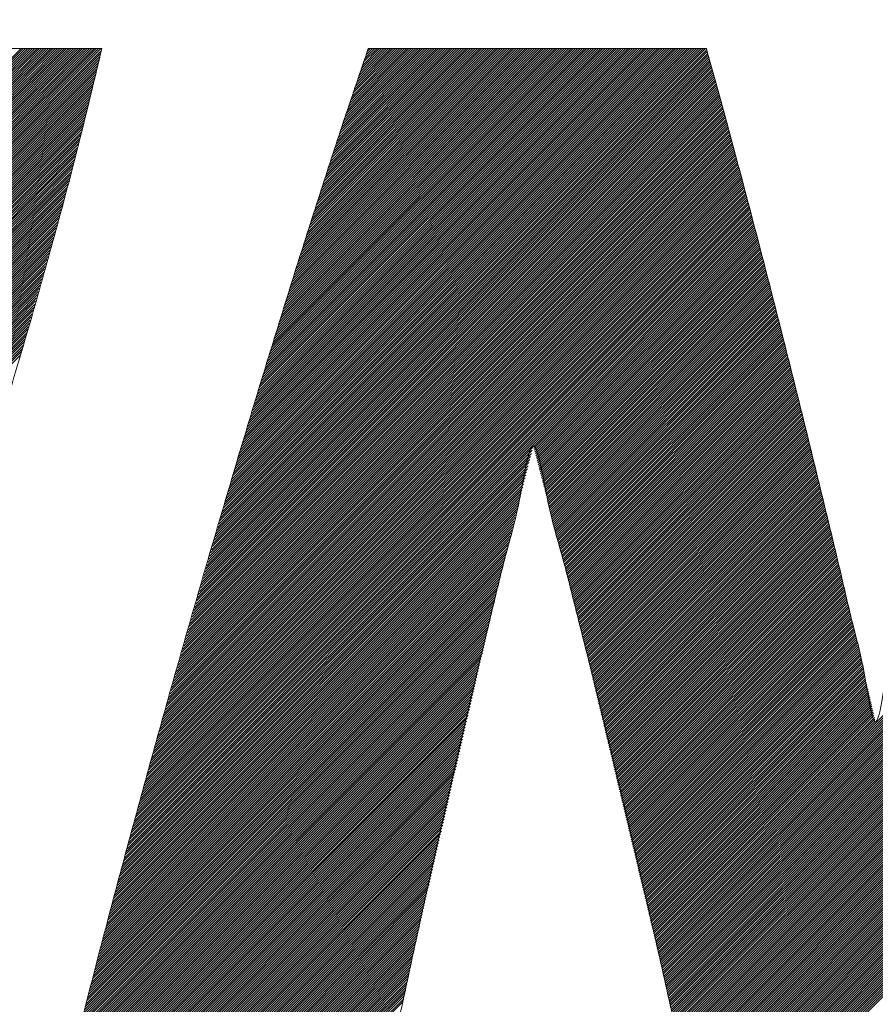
# Model space of a CAD drawing. Header units: millimetres. Extents: x 0 to 1300, y 0 to 891.
# Tile 61 of 133: x 168.32 to 171.66, y 620.77 to 624.61. Entities that reach past the tile are written whole.
import ezdxf

# ---------------------------------------------------------------- set-up
doc = ezdxf.new("R2010")
doc.units = ezdxf.units.MM
doc.header["$LTSCALE"] = 0.545669
doc.layers.add('NoLayerName_001', color=7, linetype='Continuous')
doc.layers.add('NoLayerName_002', color=7, linetype='Continuous')

# ---------------------------------------------------------------- blocks, each defined once
blk = doc.blocks.new('JZB_0013')
at = {"layer": 'NoLayerName_002', "color": 7, "linetype": 'Continuous', "lineweight": 25}
for p, q in [((4.3245, 4.8402), (2.5644, 3.0801)), ((4.3335, 4.8402), (2.5733, 3.0801)), ((4.3424, 4.8402), (2.5822, 3.0801)), ((4.3513, 4.8402), (2.5911, 3.0801)), ((4.3602, 4.8402), (2.6, 3.0801)), ((4.3691, 4.8402), (2.6089, 3.0801)), ((4.378, 4.8402), (2.6179, 3.0801)), ((4.3869, 4.8402), (2.6268, 3.0801)), ((4.3958, 4.8402), (2.6357, 3.0801)), ((4.4047, 4.8402), (2.6446, 3.0801)), ((4.4136, 4.8402), (2.6535, 3.0801)), ((4.4225, 4.8402), (2.6624, 3.0801)), ((4.4314, 4.8402), (2.6713, 3.0801)), ((4.4404, 4.8402), (2.6802, 3.0801)), ((4.4493, 4.8402), (2.6891, 3.0801)), ((4.4582, 4.8402), (2.698, 3.0801)), ((4.4671, 4.8402), (2.7069, 3.0801)), ((4.476, 4.8402), (2.7158, 3.0801)), ((4.4849, 4.8402), (2.7248, 3.0801)), ((4.4938, 4.8402), (2.7337, 3.0801)), ((4.5027, 4.8402), (2.7426, 3.0801)), ((4.5116, 4.8402), (2.7515, 3.0801)), ((4.5205, 4.8402), (2.7604, 3.0801)), ((4.5294, 4.8402), (2.7693, 3.0801)), ((4.5383, 4.8402), (2.7782, 3.0801)), ((4.5473, 4.8402), (2.7871, 3.0801)), ((4.5562, 4.8402), (2.796, 3.0801)), ((4.5651, 4.8402), (2.8049, 3.0801)), ((4.574, 4.8402), (2.8138, 3.0801)), ((4.5829, 4.8402), (2.8227, 3.0801)), ((4.5918, 4.8402), (2.8317, 3.0801)), ((4.6007, 4.8402), (2.8406, 3.0801)), ((4.6096, 4.8402), (2.8495, 3.0801)), ((4.6185, 4.8402), (2.8584, 3.0801)), ((4.6274, 4.8402), (2.8673, 3.0801)), ((4.6363, 4.8402), (2.8762, 3.0801)), ((4.6381, 4.8331), (2.8851, 3.0801)), ((4.6352, 4.8213), (2.894, 3.0801)), ((4.6324, 4.8096), (2.9029, 3.0801)), ((7.009, 4.8076), (5.0604, 2.859)), ((7.007, 4.8145), (5.0639, 2.8715)), ((7.0051, 4.8215), (5.0675, 2.884)), ((7.0031, 4.8285), (5.0711, 2.8965)), ((7.0012, 4.8354), (5.0747, 2.909)), ((6.9971, 4.8402), (5.0783, 2.9215)), ((6.9882, 4.8402), (5.0819, 2.9339)), ((6.9793, 4.8402), (5.0855, 2.9464)), ((6.9703, 4.8402), (5.0891, 2.9589)), ((6.9614, 4.8402), (5.0926, 2.9714)), ((6.9525, 4.8402), (5.0962, 2.9839)), ((6.9436, 4.8402), (5.0998, 2.9964)), ((6.9347, 4.8402), (5.1034, 3.0089)), ((6.9258, 4.8402), (5.107, 3.0214)), ((6.9169, 4.8402), (5.1106, 3.0339)), ((6.908, 4.8402), (5.1142, 3.0464)), ((6.8991, 4.8402), (5.1178, 3.0589)), ((6.8902, 4.8402), (5.1213, 3.0714)), ((6.8813, 4.8402), (5.1249, 3.0839)), ((6.8724, 4.8402), (5.1285, 3.0964)), ((6.8634, 4.8402), (5.1321, 3.1089)), ((6.8545, 4.8402), (5.1357, 3.1214)), ((6.8456, 4.8402), (5.1393, 3.1339)), ((6.8367, 4.8402), (5.143, 3.1465)), ((6.8278, 4.8402), (5.1469, 3.1593)), ((6.8189, 4.8402), (5.1507, 3.1721)), ((6.81, 4.8402), (5.1546, 3.1848)), ((6.8011, 4.8402), (5.1585, 3.1976)), ((6.7922, 4.8402), (5.1623, 3.2104)), ((6.7833, 4.8402), (5.1662, 3.2231)), ((6.7744, 4.8402), (5.17, 3.2359)), ((6.7655, 4.8402), (5.1739, 3.2486)), ((6.7565, 4.8402), (5.1777, 3.2614)), ((6.7476, 4.8402), (5.1816, 3.2742)), ((6.7387, 4.8402), (5.1854, 3.2869)), ((6.7298, 4.8402), (5.1893, 3.2997)), ((6.7209, 4.8402), (5.1931, 3.3125)), ((6.712, 4.8402), (5.197, 3.3252)), ((6.7031, 4.8402), (5.2009, 3.338)), ((6.6942, 4.8402), (5.2047, 3.3507)), ((6.6853, 4.8402), (5.2086, 3.3635)), ((6.6764, 4.8402), (5.2124, 3.3763)), ((6.6675, 4.8402), (5.2163, 3.389)), ((6.6586, 4.8402), (5.2201, 3.4018)), ((6.6496, 4.8402), (5.224, 3.4146)), ((6.6407, 4.8402), (5.2278, 3.4273)), ((6.6318, 4.8402), (5.2317, 3.4401)), ((6.6229, 4.8402), (5.2355, 3.4529)), ((6.614, 4.8402), (5.2394, 3.4656)), ((6.6051, 4.8402), (5.2432, 3.4784)), ((6.5962, 4.8402), (5.2471, 3.4911)), ((6.5873, 4.8402), (5.251, 3.5039)), ((6.5784, 4.8402), (5.2548, 3.5167)), ((6.5695, 4.8402), (5.2587, 3.5294)), ((6.5606, 4.8402), (5.2625, 3.5422)), ((6.5517, 4.8402), (5.2664, 3.555)), ((6.5427, 4.8402), (5.2702, 3.5677)), ((6.5338, 4.8402), (5.2741, 3.5805)), ((6.5249, 4.8402), (5.2779, 3.5932)), ((6.516, 4.8402), (5.2818, 3.606)), ((6.5071, 4.8402), (5.2856, 3.6188)), ((6.4982, 4.8402), (5.2895, 3.6315)), ((6.4893, 4.8402), (5.2934, 3.6444)), ((6.4804, 4.8402), (5.2975, 3.6573)), ((6.4715, 4.8402), (5.3015, 3.6703)), ((6.4626, 4.8402), (5.3056, 3.6832)), ((6.4537, 4.8402), (5.3096, 3.6962)), ((6.4448, 4.8402), (5.3137, 3.7092)), ((6.4358, 4.8402), (5.3177, 3.7221)), ((6.4269, 4.8402), (5.3218, 3.7351)), ((6.418, 4.8402), (5.3259, 3.7481)), ((6.4091, 4.8402), (5.3299, 3.761)), ((6.4002, 4.8402), (5.334, 3.774)), ((6.3913, 4.8402), (5.338, 3.7869)), ((6.3824, 4.8402), (5.3421, 3.7999)), ((6.3735, 4.8402), (5.3461, 3.8129)), ((6.3646, 4.8402), (5.3502, 3.8258)), ((6.3557, 4.8402), (5.3542, 3.8388)), ((6.3468, 4.8402), (5.3583, 3.8518)), ((6.3379, 4.8402), (5.3623, 3.8647)), ((6.3289, 4.8402), (5.3664, 3.8777)), ((6.32, 4.8402), (5.3705, 3.8907)), ((6.3111, 4.8402), (5.3745, 3.9036)), ((6.3022, 4.8402), (5.3786, 3.9166)), ((6.2933, 4.8402), (5.3826, 3.9295)), ((6.2844, 4.8402), (5.3867, 3.9425)), ((6.2755, 4.8402), (5.3907, 3.9555)), ((6.2666, 4.8402), (5.3948, 3.9684)), ((6.2577, 4.8402), (5.3988, 3.9814)), ((6.2488, 4.8402), (5.4029, 3.9944)), ((6.2399, 4.8402), (5.4069, 4.0073)), ((6.2309, 4.8402), (5.411, 4.0203)), ((6.222, 4.8402), (5.415, 4.0332)), ((6.2131, 4.8402), (5.4191, 4.0462)), ((6.2042, 4.8402), (5.4232, 4.0592)), ((6.1953, 4.8402), (5.4272, 4.0721)), ((6.1864, 4.8402), (5.4313, 4.0851)), ((6.1775, 4.8402), (5.4353, 4.0981)), ((6.1686, 4.8402), (5.4394, 4.111)), ((6.1597, 4.8402), (5.4436, 4.1241)), ((6.1508, 4.8402), (5.4479, 4.1373)), ((6.1419, 4.8402), (5.4521, 4.1505)), ((6.133, 4.8402), (5.4564, 4.1637)), ((6.124, 4.8402), (5.4607, 4.1769)), ((6.1151, 4.8402), (5.465, 4.1901)), ((6.1062, 4.8402), (5.4693, 4.2033)), ((6.0973, 4.8402), (5.4736, 4.2165)), ((6.0884, 4.8402), (5.4779, 4.2297)), ((6.0795, 4.8402), (5.4822, 4.2429)), ((6.0706, 4.8402), (5.4865, 4.2561)), ((6.0617, 4.8402), (5.4908, 4.2693)), ((6.0528, 4.8402), (5.4951, 4.2825)), ((6.0439, 4.8402), (5.4994, 4.2957)), ((6.035, 4.8402), (5.5036, 4.3089)), ((6.0261, 4.8402), (5.5079, 4.3221)), ((6.0171, 4.8402), (5.5122, 4.3353)), ((6.0082, 4.8402), (5.5165, 4.3485)), ((5.9993, 4.8402), (5.5208, 4.3617)), ((5.9904, 4.8402), (5.5251, 4.3749)), ((5.9815, 4.8402), (5.5294, 4.3881)), ((5.9726, 4.8402), (5.5337, 4.4013)), ((5.9637, 4.8402), (5.538, 4.4145)), ((5.9548, 4.8402), (5.5423, 4.4277)), ((5.9459, 4.8402), (5.5466, 4.4409)), ((5.937, 4.8402), (5.5509, 4.4541)), ((5.9281, 4.8402), (5.5552, 4.4673)), ((5.9192, 4.8402), (5.5594, 4.4805)), ((5.9102, 4.8402), (5.5637, 4.4937)), ((5.9013, 4.8402), (5.568, 4.5069)), ((5.8924, 4.8402), (5.5723, 4.5201)), ((5.8835, 4.8402), (5.5766, 4.5333)), ((5.8746, 4.8402), (5.5809, 4.5465)), ((5.8657, 4.8402), (5.5852, 4.5597)), ((5.8568, 4.8402), (5.5897, 4.5732)), ((5.8479, 4.8402), (5.5942, 4.5866)), ((5.839, 4.8402), (5.5987, 4.6)), ((5.8301, 4.8402), (5.6033, 4.6134)), ((5.8212, 4.8402), (5.6078, 4.6268)), ((5.8123, 4.8402), (5.6123, 4.6403)), ((5.8033, 4.8402), (5.6168, 4.6537)), ((5.7944, 4.8402), (5.6213, 4.6671)), ((5.7855, 4.8402), (5.6258, 4.6805)), ((5.7766, 4.8402), (5.6303, 4.6939)), ((5.7677, 4.8402), (5.6348, 4.7073)), ((5.7588, 4.8402), (5.6393, 4.7208)), ((5.7499, 4.8402), (5.6438, 4.7342)), ((5.741, 4.8402), (5.6484, 4.7476)), ((5.7321, 4.8402), (5.6529, 4.761)), ((5.7232, 4.8402), (5.6575, 4.7745)), ((5.7143, 4.8402), (5.6621, 4.788)), ((5.7054, 4.8402), (5.6667, 4.8016)), ((5.6964, 4.8402), (5.6713, 4.8151)), ((5.6875, 4.8402), (5.676, 4.8287)), ((4.624, 4.7744), (2.8946, 3.045)), ((4.6268, 4.7861), (2.8983, 3.0576)), ((4.6296, 4.7979), (2.902, 3.0703)), ((7.0206, 4.7658), (5.0388, 2.784)), ((7.0187, 4.7728), (5.0424, 2.7965)), ((7.0167, 4.7797), (5.046, 2.809)), ((7.0148, 4.7867), (5.0496, 2.8215)), ((7.0129, 4.7936), (5.0532, 2.834)), ((7.0109, 4.8006), (5.0568, 2.8465)), ((4.6127, 4.7275), (2.8797, 2.9945)), ((4.6155, 4.7392), (2.8834, 3.0071)), ((4.6183, 4.751), (2.8871, 3.0197)), ((4.6212, 4.7627), (2.8908, 3.0324)), ((7.0303, 4.7309), (5.0209, 2.7215)), ((7.0284, 4.738), (5.0245, 2.734)), ((7.0265, 4.7449), (5.0281, 2.7465)), ((7.0245, 4.7519), (5.0317, 2.759)), ((7.0226, 4.7588), (5.0352, 2.7715)), ((4.6042, 4.6923), (2.8685, 2.9566)), ((4.6071, 4.7041), (2.8722, 2.9692)), ((4.6099, 4.7158), (2.8759, 2.9818)), ((7.0417, 4.6889), (4.9994, 2.6465)), ((7.0398, 4.6959), (5.003, 2.659)), ((7.0379, 4.7029), (5.0065, 2.6715)), ((7.036, 4.7099), (5.0101, 2.684)), ((7.0341, 4.7169), (5.0137, 2.6965)), ((7.0322, 4.7239), (5.0173, 2.709)), ((4.5958, 4.6571), (2.8573, 2.9187)), ((4.5986, 4.6689), (2.8611, 2.9313)), ((4.6014, 4.6806), (2.8648, 2.9439)), ((7.0512, 4.6538), (4.9814, 2.5841)), ((7.0493, 4.6608), (4.985, 2.5966)), ((7.0474, 4.6678), (4.9886, 2.6091)), ((7.0455, 4.6748), (4.9922, 2.6216)), ((7.0436, 4.6819), (4.9958, 2.634)), ((4.5873, 4.622), (2.8462, 2.8808)), ((4.5902, 4.6337), (2.8499, 2.8934)), ((4.593, 4.6454), (2.8536, 2.9061)), ((7.0626, 4.6117), (4.9599, 2.5091)), ((7.0607, 4.6187), (4.9635, 2.5216)), ((7.0588, 4.6258), (4.9671, 2.5341)), ((7.0569, 4.6328), (4.9707, 2.5466)), ((7.055, 4.6398), (4.9743, 2.5591)), ((7.0531, 4.6468), (4.9778, 2.5716)), ((4.5761, 4.5751), (2.8313, 2.8303)), ((4.5789, 4.5868), (2.835, 2.8429)), ((4.5817, 4.5985), (2.8387, 2.8555)), ((4.5845, 4.6102), (2.8424, 2.8682)), ((7.072, 4.5767), (4.942, 2.4466)), ((7.0701, 4.5837), (4.9456, 2.4591)), ((7.0682, 4.5907), (4.9491, 2.4716)), ((7.0663, 4.5977), (4.9527, 2.4841)), ((7.0644, 4.6047), (4.9563, 2.4966)), ((4.5675, 4.5398), (2.8201, 2.7924)), ((4.5704, 4.5516), (2.8238, 2.805)), ((4.5732, 4.5633), (2.8275, 2.8176)), ((7.0815, 4.5416), (4.924, 2.3841)), ((7.0796, 4.5486), (4.9276, 2.3966)), ((7.0777, 4.5556), (4.9312, 2.4091)), ((7.0758, 4.5626), (4.9348, 2.4216)), ((7.0739, 4.5697), (4.9384, 2.4341)), ((4.5582, 4.5038), (2.8089, 2.7545)), ((4.5613, 4.5158), (2.8127, 2.7671)), ((4.5644, 4.5278), (2.8164, 2.7797)), ((7.0929, 4.4995), (4.9025, 2.3092)), ((7.091, 4.5065), (4.9061, 2.3217)), ((7.0891, 4.5135), (4.9097, 2.3341)), ((7.0872, 4.5206), (4.9133, 2.3466)), ((7.0853, 4.5276), (4.9169, 2.3591)), ((7.0834, 4.5346), (4.9204, 2.3716)), ((4.5489, 4.4678), (2.7975, 2.7164)), ((4.552, 4.4798), (2.8015, 2.7292)), ((4.5551, 4.4918), (2.8052, 2.7418)), ((7.1024, 4.4645), (4.8846, 2.2467)), ((7.1005, 4.4715), (4.8882, 2.2592)), ((7.0986, 4.4785), (4.8917, 2.2717)), ((7.0967, 4.4855), (4.8953, 2.2842)), ((7.0948, 4.4925), (4.8989, 2.2967)), ((4.5365, 4.4197), (2.7818, 2.665)), ((4.5396, 4.4317), (2.7858, 2.6778)), ((4.5427, 4.4437), (2.7897, 2.6907)), ((4.5458, 4.4557), (2.7936, 2.7035)), ((7.1137, 4.4224), (4.863, 2.1717)), ((7.1118, 4.4294), (4.8666, 2.1842)), ((7.1099, 4.4364), (4.8702, 2.1967)), ((7.108, 4.4434), (4.8738, 2.2092)), ((7.1061, 4.4504), (4.8774, 2.2217)), ((7.1043, 4.4574), (4.881, 2.2342)), ((4.5272, 4.3837), (2.77, 2.6265)), ((4.5303, 4.3957), (2.774, 2.6393)), ((4.5334, 4.4077), (2.7779, 2.6522)), ((7.1232, 4.3873), (4.8451, 2.1092)), ((7.1213, 4.3943), (4.8487, 2.1217)), ((7.1194, 4.4013), (4.8523, 2.1342)), ((7.1175, 4.4084), (4.8559, 2.1467)), ((7.1156, 4.4154), (4.8595, 2.1592)), ((4.5179, 4.3477), (2.7583, 2.588)), ((4.521, 4.3597), (2.7622, 2.6008)), ((4.5241, 4.3717), (2.7661, 2.6137)), ((7.1346, 4.3452), (4.8249, 2.0355)), ((7.1327, 4.3523), (4.8282, 2.0478)), ((7.1308, 4.3593), (4.8315, 2.06)), ((7.1289, 4.3663), (4.8349, 2.0722)), ((7.127, 4.3733), (4.8382, 2.0845)), ((7.1251, 4.3803), (4.8415, 2.0967)), ((9.8031, 4.3501), (6.8026, 1.3497)), ((9.8052, 4.3434), (6.8044, 1.3425)), ((4.5086, 4.3116), (2.7465, 2.5495)), ((4.5117, 4.3236), (2.7504, 2.5623)), ((4.5148, 4.3356), (2.7543, 2.5752)), ((7.1441, 4.3102), (4.8082, 1.9743)), ((7.1422, 4.3172), (4.8115, 1.9866)), ((7.1403, 4.3242), (4.8149, 1.9988)), ((7.1384, 4.3312), (4.8182, 2.011)), ((7.1365, 4.3382), (4.8215, 2.0233)), ((9.8074, 4.3366), (6.8061, 1.3353)), ((9.8096, 4.3299), (6.8078, 1.3281)), ((9.8117, 4.3232), (6.8095, 1.3209)), ((9.8139, 4.3164), (6.8112, 1.3137)), ((9.8161, 4.3097), (6.813, 1.3065)), ((4.4993, 4.2756), (2.7347, 2.511)), ((4.5024, 4.2876), (2.7386, 2.5238)), ((4.5055, 4.2996), (2.7426, 2.5367)), ((7.1554, 4.2681), (4.7882, 1.9009)), ((7.1535, 4.2751), (4.7916, 1.9131)), ((7.1516, 4.2821), (4.7949, 1.9254)), ((7.1497, 4.2891), (4.7982, 1.9376)), ((7.1478, 4.2961), (4.8015, 1.9498)), ((7.146, 4.3032), (4.8049, 1.9621)), ((9.8183, 4.3029), (6.8147, 1.2993)), ((9.8204, 4.2962), (6.8164, 1.2922)), ((9.8226, 4.2895), (6.8181, 1.285)), ((9.8248, 4.2827), (6.8198, 1.2778)), ((9.8269, 4.276), (6.8215, 1.2706)), ((9.8291, 4.2692), (6.8233, 1.2634)), ((4.49, 4.2396), (2.7229, 2.4725)), ((4.4931, 4.2516), (2.7269, 2.4853)), ((4.4962, 4.2636), (2.7308, 2.4982)), ((7.1646, 4.2327), (4.7716, 1.8397)), ((7.1628, 4.2398), (4.7749, 1.8519)), ((7.161, 4.2469), (4.7782, 1.8642)), ((7.1591, 4.254), (4.7816, 1.8764)), ((7.1573, 4.2611), (4.7849, 1.8886)), ((9.8313, 4.2625), (6.825, 1.2562)), ((9.8335, 4.2558), (6.8267, 1.249)), ((9.8356, 4.249), (6.8284, 1.2418)), ((9.8378, 4.2423), (6.8301, 1.2346)), ((9.84, 4.2356), (6.8319, 1.2274)), ((9.8421, 4.2288), (6.8336, 1.2203)), ((4.4761, 4.1901), (2.7072, 2.4212)), ((4.4796, 4.2025), (2.7112, 2.434)), ((4.4831, 4.2149), (2.7151, 2.4468)), ((4.4866, 4.2273), (2.719, 2.4597)), ((7.1756, 4.1903), (4.7516, 1.7663)), ((7.1738, 4.1974), (4.7549, 1.7785)), ((7.1719, 4.2044), (4.7582, 1.7907)), ((7.1701, 4.2115), (4.7616, 1.803)), ((7.1683, 4.2186), (4.7649, 1.8152)), ((7.1665, 4.2257), (4.7682, 1.8275)), ((9.8443, 4.2221), (6.8353, 1.2131)), ((9.8465, 4.2153), (6.8369, 1.2058)), ((9.8486, 4.2086), (6.8385, 1.1985)), ((9.8508, 4.2019), (6.8401, 1.1912)), ((9.853, 4.1951), (6.8417, 1.1838)), ((4.4656, 4.1528), (2.6955, 2.3827)), ((4.4691, 4.1653), (2.6994, 2.3955)), ((4.4726, 4.1777), (2.7033, 2.4083)), ((7.1847, 4.1549), (4.7349, 1.7051)), ((7.1829, 4.162), (4.7383, 1.7173)), ((7.1811, 4.169), (4.7416, 1.7295)), ((7.1793, 4.1761), (4.7449, 1.7418)), ((7.1774, 4.1832), (4.7483, 1.754)), ((9.8552, 4.1884), (6.8433, 1.1765)), ((9.8573, 4.1817), (6.8449, 1.1692)), ((9.8595, 4.1749), (6.8464, 1.1619)), ((9.8617, 4.1682), (6.848, 1.1545)), ((9.8638, 4.1614), (6.8496, 1.1472)), ((4.4551, 4.1156), (2.683, 2.3435)), ((4.4586, 4.128), (2.6872, 2.3566)), ((4.4621, 4.1404), (2.6913, 2.3696)), ((7.1866, 4.1478), (6.3248, 3.286)), ((7.1884, 4.1407), (6.3269, 3.2792)), ((7.1902, 4.1336), (6.3288, 3.2722)), ((7.1921, 4.1266), (6.3306, 3.2651)), ((7.1939, 4.1195), (6.3325, 3.2581)), ((7.1957, 4.1124), (6.3344, 3.2511)), ((4.4446, 4.0784), (2.6706, 2.3043)), ((4.4481, 4.0908), (2.6747, 2.3174)), ((4.4516, 4.1032), (2.6789, 2.3305)), ((7.1976, 4.1053), (6.3363, 3.244)), ((7.1994, 4.0982), (6.3381, 3.237)), ((7.2012, 4.0912), (6.34, 3.2299)), ((7.203, 4.0841), (6.3418, 3.2228)), ((7.2049, 4.077), (6.3436, 3.2158)), ((4.4341, 4.0412), (2.6582, 2.2652)), ((4.4376, 4.0536), (2.6623, 2.2782)), ((4.4411, 4.066), (2.6664, 2.2913)), ((7.2067, 4.0699), (6.3455, 3.2087)), ((7.2085, 4.0628), (6.3473, 3.2016)), ((7.2104, 4.0558), (6.3491, 3.1945)), ((7.2122, 4.0487), (6.351, 3.1875)), ((7.214, 4.0416), (6.3528, 3.1804)), ((4.4236, 4.0039), (2.6457, 2.226)), ((4.4271, 4.0163), (2.6499, 2.2391)), ((4.4306, 4.0287), (2.654, 2.2521)), ((7.2158, 4.0345), (6.3546, 3.1733)), ((7.2177, 4.0275), (6.3565, 3.1662)), ((7.2195, 4.0204), (6.3583, 3.1592)), ((7.2213, 4.0133), (6.3601, 3.1521)), ((7.2232, 4.0062), (6.362, 3.145)), ((7.225, 3.9991), (6.3638, 3.1379)), ((4.4131, 3.9667), (2.6333, 2.1869)), ((4.4166, 3.9791), (2.6374, 2.1999)), ((4.4201, 3.9915), (2.6416, 2.213)), ((7.2268, 3.9921), (6.3656, 3.1309)), ((7.2286, 3.985), (6.3675, 3.1238)), ((7.2305, 3.9779), (6.3693, 3.1167)), ((7.2323, 3.9708), (6.3711, 3.1096)), ((7.2341, 3.9637), (6.373, 3.1026)), ((4.4026, 3.9295), (2.6208, 2.1477)), ((4.4061, 3.9419), (2.625, 2.1608)), ((4.4096, 3.9543), (2.6291, 2.1738)), ((7.236, 3.9567), (6.3748, 3.0955)), ((7.2378, 3.9496), (6.3766, 3.0884)), ((7.2396, 3.9425), (6.3785, 3.0813)), ((7.2415, 3.9354), (6.3803, 3.0743)), ((7.2433, 3.9283), (6.3821, 3.0672)), ((7.2451, 3.9213), (6.384, 3.0601)), ((4.3921, 3.8922), (2.6084, 2.1085)), ((4.3956, 3.9046), (2.6126, 2.1216)), ((4.3991, 3.9171), (2.6167, 2.1346)), ((7.2469, 3.9142), (6.3858, 3.053)), ((7.2488, 3.9071), (6.3876, 3.046)), ((7.2506, 3.9), (6.3895, 3.0389)), ((7.2524, 3.8929), (6.3913, 3.0318)), ((7.2543, 3.8859), (6.3931, 3.0247)), ((4.3816, 3.855), (2.596, 2.0694)), ((4.3851, 3.8674), (2.6001, 2.0824)), ((4.3886, 3.8798), (2.6043, 2.0955)), ((7.2561, 3.8788), (6.395, 3.0177)), ((7.2579, 3.8717), (6.3968, 3.0106)), ((7.2597, 3.8646), (6.3986, 3.0035)), ((7.2616, 3.8576), (6.4005, 2.9964)), ((7.2634, 3.8505), (6.4023, 2.9894)), ((7.2652, 3.8434), (6.4041, 2.9823)), ((4.3676, 3.8054), (2.579, 2.0168)), ((4.3711, 3.8178), (2.5834, 2.0301)), ((4.3746, 3.8302), (2.5877, 2.0433)), ((4.3781, 3.8426), (2.5918, 2.0563)), ((7.2671, 3.8363), (6.406, 2.9752)), ((7.2689, 3.8292), (6.4078, 2.9682)), ((7.2707, 3.8222), (6.4096, 2.9611)), ((7.2725, 3.8151), (6.4115, 2.954)), ((7.2744, 3.808), (6.4133, 2.9469)), ((4.3571, 3.7681), (2.5659, 1.9769)), ((4.3606, 3.7805), (2.5703, 1.9902)), ((4.3641, 3.793), (2.5747, 2.0035)), ((7.2762, 3.8009), (6.4151, 2.9399)), ((7.278, 3.7938), (6.417, 2.9328)), ((7.2799, 3.7868), (6.4188, 2.9257)), ((7.2817, 3.7797), (6.4206, 2.9186)), ((7.2835, 3.7726), (6.4225, 2.9116)), ((4.3466, 3.7309), (2.5527, 1.937)), ((4.3501, 3.7433), (2.5571, 1.9503)), ((4.3536, 3.7557), (2.5615, 1.9636)), ((7.2854, 3.7655), (6.4243, 2.9045)), ((7.2872, 3.7584), (6.4261, 2.8974)), ((7.289, 3.7514), (6.428, 2.8903)), ((7.2908, 3.7443), (6.4298, 2.8833)), ((7.2926, 3.7372), (6.4316, 2.8762)), ((7.2944, 3.73), (6.4335, 2.8691)), ((4.3361, 3.6937), (2.5396, 1.8971)), ((4.3396, 3.7061), (2.5439, 1.9104)), ((4.3431, 3.7185), (2.5483, 1.9237)), ((7.2962, 3.7229), (6.4353, 2.862)), ((7.2979, 3.7158), (6.4371, 2.855)), ((7.2997, 3.7086), (6.439, 2.8479)), ((7.3015, 3.7015), (6.4408, 2.8408)), ((7.3033, 3.6943), (6.4426, 2.8337)), ((4.3256, 3.6564), (2.5264, 1.8573)), ((4.3291, 3.6688), (2.5308, 1.8706)), ((4.3326, 3.6813), (2.5352, 1.8839)), ((7.305, 3.6872), (6.4445, 2.8267)), ((7.3068, 3.6801), (6.4463, 2.8196)), ((7.3086, 3.6729), (6.4481, 2.8125)), ((7.3104, 3.6658), (6.45, 2.8054)), ((7.3121, 3.6587), (6.4518, 2.7984)), ((7.3139, 3.6515), (6.4536, 2.7913)), ((4.3221, 3.644), (2.522, 1.844)), ((7.3157, 3.6444), (6.4555, 2.7842)), ((7.3174, 3.6373), (6.4573, 2.7771)), ((7.3192, 3.6301), (6.4591, 2.7701)), ((7.321, 3.623), (6.461, 2.763)), ((7.3228, 3.6159), (6.4628, 2.7559)), ((7.3245, 3.6087), (6.4646, 2.7488)), ((7.3263, 3.6016), (6.4665, 2.7418)), ((7.3281, 3.5945), (6.4683, 2.7347)), ((7.3299, 3.5873), (6.4701, 2.7276)), ((7.3316, 3.5802), (6.472, 2.7205)), ((7.3334, 3.573), (6.4738, 2.7135)), ((7.3352, 3.5659), (6.4757, 2.7064)), ((7.337, 3.5588), (6.4775, 2.6993)), ((7.3387, 3.5516), (6.4793, 2.6922)), ((7.3405, 3.5445), (6.4812, 2.6852)), ((7.3423, 3.5374), (6.483, 2.6781)), ((7.344, 3.5302), (6.4848, 2.671)), ((7.3458, 3.5231), (6.4867, 2.6639)), ((7.3476, 3.516), (6.4885, 2.6569)), ((7.3494, 3.5088), (6.4903, 2.6498)), ((7.3511, 3.5017), (6.4922, 2.6427)), ((7.3529, 3.4946), (6.494, 2.6356)), ((7.3547, 3.4874), (6.4958, 2.6286)), ((7.3565, 3.4803), (6.4977, 2.6215)), ((7.3582, 3.4732), (6.4995, 2.6144)), ((7.36, 3.466), (6.5013, 2.6073)), ((7.3618, 3.4589), (6.5032, 2.6003)), ((7.3635, 3.4517), (6.505, 2.5932)), ((7.3653, 3.4446), (6.5068, 2.5861)), ((7.3671, 3.4375), (6.5087, 2.579)), ((7.3689, 3.4303), (6.5105, 2.572)), ((7.3706, 3.4232), (6.5123, 2.5648)), ((7.3724, 3.4161), (6.514, 2.5576)), ((7.3742, 3.4089), (6.5157, 2.5505)), ((7.376, 3.4018), (6.5174, 2.5433)), ((7.3777, 3.3947), (6.5191, 2.5361)), ((7.3795, 3.3875), (6.5209, 2.5289)), ((7.3813, 3.3804), (6.5226, 2.5217)), ((7.3831, 3.3733), (6.5243, 2.5145)), ((7.3848, 3.3661), (6.526, 2.5073)), ((7.3866, 3.359), (6.5277, 2.5001)), ((7.3884, 3.3518), (6.5295, 2.4929)), ((7.3901, 3.3447), (6.5312, 2.4857)), ((7.3919, 3.3376), (6.5329, 2.4786)), ((7.3937, 3.3304), (6.5346, 2.4714)), ((7.3955, 3.3233), (6.5363, 2.4642)), ((7.3972, 3.3162), (6.538, 2.457)), ((7.399, 3.309), (6.5398, 2.4498)), ((6.3198, 3.2721), (4.7283, 1.6806)), ((6.3228, 3.2841), (4.7316, 1.6928)), ((7.4008, 3.3019), (6.5415, 2.4426)), ((7.4026, 3.2948), (6.5432, 2.4354)), ((7.4043, 3.2876), (6.5449, 2.4282)), ((7.4061, 3.2805), (6.5466, 2.421)), ((7.4079, 3.2734), (6.5484, 2.4138)), ((8.9936, 3.2823), (6.8512, 1.1399)), ((8.9904, 3.2702), (6.8528, 1.1326)), ((6.3105, 3.2361), (4.7183, 1.6439)), ((6.3136, 3.2481), (4.7216, 1.6561)), ((6.3167, 3.2601), (4.7249, 1.6683)), ((7.4096, 3.2662), (6.5501, 2.4066)), ((7.4114, 3.2591), (6.5518, 2.3995)), ((7.4132, 3.252), (6.5535, 2.3923)), ((7.415, 3.2448), (6.5552, 2.3851)), ((7.4167, 3.2377), (6.5569, 2.3779)), ((7.4185, 3.2305), (6.5587, 2.3707)), ((8.9872, 3.258), (6.8544, 1.1252)), ((8.9839, 3.2459), (6.856, 1.1179)), ((8.9807, 3.2338), (6.8575, 1.1106)), ((6.3013, 3.2002), (4.7083, 1.6071)), ((6.3044, 3.2122), (4.7116, 1.6194)), ((6.3075, 3.2241), (4.7149, 1.6316)), ((7.4203, 3.2234), (6.5604, 2.3635)), ((7.4221, 3.2163), (6.5621, 2.3563)), ((7.4238, 3.2091), (6.5638, 2.3491)), ((7.4256, 3.202), (6.5655, 2.3419)), ((7.4274, 3.1949), (6.5673, 2.3347)), ((8.9775, 3.2217), (6.8591, 1.1033)), ((8.9743, 3.2095), (6.8607, 1.0959)), ((8.9711, 3.1974), (6.8623, 1.0886)), ((6.2892, 3.1524), (4.6952, 1.5584)), ((6.2922, 3.1643), (4.6983, 1.5705)), ((6.2952, 3.1763), (4.7016, 1.5827)), ((6.2983, 3.1882), (4.705, 1.5949)), ((7.4291, 3.1877), (6.569, 2.3276)), ((7.4309, 3.1805), (6.5707, 2.3204)), ((7.4326, 3.1733), (6.5724, 2.3132)), ((7.4343, 3.1662), (6.5741, 2.306)), ((7.436, 3.159), (6.5758, 2.2988)), ((7.4377, 3.1518), (6.5776, 2.2916)), ((8.9679, 3.1853), (6.8639, 1.0813)), ((8.9647, 3.1732), (6.8655, 1.074)), ((8.9614, 3.1611), (6.867, 1.0666)), ((6.2801, 3.1166), (4.6857, 1.5222)), ((6.2831, 3.1285), (4.6889, 1.5343)), ((6.2861, 3.1405), (4.692, 1.5464)), ((7.4395, 3.1446), (6.5793, 2.2844)), ((7.4412, 3.1374), (6.581, 2.2772)), ((7.4429, 3.1302), (6.5827, 2.27)), ((7.4446, 3.123), (6.5844, 2.2628)), ((7.4464, 3.1159), (6.5862, 2.2557)), ((8.9583, 3.149), (6.8686, 1.0593)), ((8.9552, 3.137), (6.8702, 1.052)), ((8.952, 3.1249), (6.8718, 1.0447)), ((6.271, 3.0808), (4.6763, 1.4861)), ((6.2741, 3.0927), (4.6794, 1.4981)), ((6.2771, 3.1047), (4.6826, 1.5102)), ((7.4481, 3.1087), (6.5879, 2.2485)), ((7.4498, 3.1015), (6.5896, 2.2413)), ((7.4515, 3.0943), (6.5913, 2.2341)), ((7.4532, 3.0871), (6.593, 2.2269)), ((7.455, 3.0799), (6.5947, 2.2197)), ((8.9489, 3.1128), (6.8734, 1.0373)), ((8.9457, 3.1008), (6.875, 1.03)), ((8.9426, 3.0887), (6.8765, 1.0227)), ((8.9394, 3.0767), (6.8781, 1.0154)), ((6.262, 3.045), (4.6668, 1.4499)), ((6.265, 3.057), (4.67, 1.462)), ((6.268, 3.0689), (4.6731, 1.474)), ((7.4567, 3.0727), (6.5965, 2.2125)), ((7.4584, 3.0656), (6.5982, 2.2053)), ((7.4601, 3.0584), (6.5999, 2.1981)), ((7.4619, 3.0512), (6.6016, 2.1909)), ((7.4636, 3.044), (6.6033, 2.1838)), ((7.4653, 3.0368), (6.6051, 2.1766)), ((8.9363, 3.0646), (6.8797, 1.008)), ((8.9332, 3.0526), (6.8813, 1.0007)), ((8.93, 3.0405), (6.8829, 0.9934)), ((6.2529, 3.0093), (4.6574, 1.4137)), ((6.2559, 3.0212), (4.6605, 1.4258)), ((6.259, 3.0331), (4.6637, 1.4378)), ((7.467, 3.0296), (6.6068, 2.1694)), ((7.4687, 3.0224), (6.6085, 2.1622)), ((7.4705, 3.0153), (6.6102, 2.155)), ((7.4722, 3.0081), (6.6119, 2.1478)), ((7.4739, 3.0009), (6.6136, 2.1406)), ((8.9269, 3.0285), (6.8845, 0.9861)), ((8.9237, 3.0164), (6.886, 0.9788)), ((8.9206, 3.0044), (6.8876, 0.9714)), ((6.2412, 2.9619), (4.6448, 1.3655)), ((6.2441, 2.9737), (4.6479, 1.3776)), ((6.2471, 2.9856), (4.6511, 1.3896)), ((6.25, 2.9974), (4.6542, 1.4017)), ((7.4756, 2.9937), (6.6154, 2.1334)), ((7.4774, 2.9865), (6.6171, 2.1262)), ((7.4791, 2.9793), (6.6188, 2.119)), ((7.4808, 2.9721), (6.6205, 2.1118)), ((7.4825, 2.9649), (6.6222, 2.1047)), ((8.9174, 2.9923), (6.8892, 0.9641)), ((8.9143, 2.9803), (6.8908, 0.9568)), ((8.9111, 2.9682), (6.8924, 0.9495)), ((6.2324, 2.9264), (4.6354, 1.3293)), ((6.2353, 2.9382), (4.6385, 1.3414)), ((6.2383, 2.95), (4.6416, 1.3534)), ((7.4842, 2.9578), (6.624, 2.0975)), ((7.486, 2.9506), (6.6257, 2.0903)), ((7.4877, 2.9434), (6.6274, 2.0831)), ((7.4894, 2.9362), (6.6291, 2.0759)), ((7.4911, 2.929), (6.6308, 2.0687)), ((7.4929, 2.9218), (6.6325, 2.0615)), ((8.908, 2.9562), (6.894, 0.9421)), ((8.9049, 2.9441), (6.8955, 0.9348)), ((8.9017, 2.9321), (6.8971, 0.9275)), ((6.2236, 2.8908), (4.6259, 1.2931)), ((6.2265, 2.9027), (4.6291, 1.3052)), ((6.2295, 2.9145), (4.6322, 1.3173)), ((7.4946, 2.9146), (6.6343, 2.0543)), ((7.4963, 2.9075), (6.636, 2.0471)), ((7.498, 2.9003), (6.6377, 2.0399)), ((7.4997, 2.8931), (6.6394, 2.0328)), ((7.5015, 2.8859), (6.6411, 2.0256)), ((8.8986, 2.92), (6.8987, 0.9202)), ((8.8954, 2.908), (6.9003, 0.9128)), ((8.8923, 2.8959), (6.9019, 0.9055)), ((8.8891, 2.8839), (6.9035, 0.8982)), ((6.2148, 2.8553), (4.6165, 1.257)), ((6.2177, 2.8671), (4.6196, 1.269)), ((6.2207, 2.879), (4.6228, 1.2811)), ((7.5032, 2.8787), (6.6429, 2.0184)), ((7.5049, 2.8715), (6.6446, 2.0112)), ((7.5066, 2.8643), (6.6463, 2.004)), ((7.5084, 2.8572), (6.648, 1.9968)), ((7.5101, 2.85), (6.6497, 1.9896)), ((8.886, 2.8718), (6.905, 0.8909)), ((8.8829, 2.8598), (6.9066, 0.8835)), ((8.8797, 2.8477), (6.9082, 0.8762)), ((6.203, 2.8079), (4.6039, 1.2087)), ((6.206, 2.8198), (4.607, 1.2208)), ((6.2089, 2.8316), (4.6102, 1.2329)), ((6.2119, 2.8435), (4.6133, 1.2449)), ((7.5118, 2.8428), (6.6514, 1.9824)), ((7.5135, 2.8356), (6.6532, 1.9752)), ((7.5152, 2.8284), (6.6549, 1.968)), ((7.517, 2.8212), (6.6566, 1.9609)), ((7.5187, 2.814), (6.6583, 1.9537)), ((7.5204, 2.8069), (6.66, 1.9465)), ((8.8766, 2.8356), (6.9098, 0.8689)), ((8.8735, 2.8237), (6.9114, 0.8616)), ((8.8705, 2.8118), (6.913, 0.8542)), ((6.1942, 2.7724), (4.5944, 1.1726)), ((6.1972, 2.7842), (4.5976, 1.1846)), ((6.2001, 2.7961), (4.6007, 1.1967)), ((7.5221, 2.7997), (6.6618, 1.9393)), ((7.5239, 2.7925), (6.6635, 1.9321)), ((7.5256, 2.7853), (6.6652, 1.9249)), ((7.5273, 2.7781), (6.6669, 1.9177)), ((7.529, 2.7709), (6.6686, 1.9105)), ((8.8675, 2.7999), (6.9146, 0.8469)), ((8.8645, 2.788), (6.9161, 0.8396)), ((8.8615, 2.7761), (6.9177, 0.8323)), ((6.1854, 2.7369), (4.585, 1.1364)), ((6.1884, 2.7487), (4.5881, 1.1485)), ((6.1913, 2.7606), (4.5913, 1.1605)), ((7.5307, 2.7637), (6.6703, 1.9033)), ((7.5325, 2.7565), (6.6721, 1.8961)), ((7.5342, 2.7494), (6.6738, 1.8889)), ((7.5359, 2.7422), (6.6755, 1.8818)), ((7.5376, 2.735), (6.6772, 1.8746)), ((8.8586, 2.7642), (6.9193, 0.8249)), ((8.8556, 2.7523), (6.9209, 0.8176)), ((8.8526, 2.7404), (6.9225, 0.8103)), ((6.1766, 2.7013), (4.5755, 1.1002)), ((6.1796, 2.7132), (4.5787, 1.1123)), ((6.1825, 2.725), (4.5818, 1.1243)), ((7.5394, 2.7278), (6.6789, 1.8674)), ((7.5411, 2.7206), (6.6807, 1.8602)), ((7.5428, 2.7134), (6.6824, 1.853)), ((7.5445, 2.7062), (6.6841, 1.8458)), ((7.5462, 2.6991), (6.6858, 1.8386)), ((7.548, 2.6919), (6.6875, 1.8314)), ((8.8496, 2.7285), (6.9241, 0.803)), ((8.8466, 2.7166), (6.9256, 0.7956)), ((8.8436, 2.7047), (6.9272, 0.7883)), ((8.8407, 2.6928), (6.9288, 0.781)), ((6.1654, 2.6545), (4.5631, 1.0522)), ((6.1681, 2.6661), (4.5661, 1.0641)), ((6.1708, 2.6777), (4.5692, 1.0761)), ((6.1737, 2.6895), (4.5724, 1.0882)), ((7.5497, 2.6847), (6.6892, 1.8242)), ((7.5514, 2.6775), (6.691, 1.817)), ((7.5531, 2.6703), (6.6927, 1.8099)), ((7.5549, 2.6631), (6.6944, 1.8027)), ((7.5566, 2.6559), (6.6961, 1.7955)), ((8.8377, 2.6809), (6.9304, 0.7737)), ((8.8347, 2.669), (6.932, 0.7663)), ((8.8317, 2.6572), (6.9336, 0.759)), ((6.1574, 2.6198), (4.5542, 1.0166)), ((6.1601, 2.6314), (4.5572, 1.0284)), ((6.1628, 2.6429), (4.5601, 1.0403)), ((7.5583, 2.6488), (6.6978, 1.7883)), ((7.56, 2.6416), (6.6996, 1.7811)), ((7.5617, 2.6344), (6.7013, 1.7739)), ((7.5635, 2.6272), (6.703, 1.7667)), ((7.5652, 2.62), (6.7047, 1.7595)), ((8.8287, 2.6453), (6.9351, 0.7517)), ((8.8257, 2.6334), (6.9367, 0.7444)), ((8.8227, 2.6215), (6.9383, 0.737)), ((6.1494, 2.5851), (4.5454, 0.981)), ((6.1521, 2.5966), (4.5483, 0.9929)), ((6.1548, 2.6082), (4.5513, 1.0047)), ((7.5669, 2.6128), (6.7064, 1.7523)), ((7.5686, 2.6056), (6.7081, 1.7451)), ((7.5703, 2.5984), (6.7099, 1.738)), ((7.572, 2.5911), (6.7116, 1.7308)), ((7.5736, 2.5839), (6.7133, 1.7236)), ((7.5753, 2.5767), (6.715, 1.7164)), ((8.8198, 2.6096), (6.9399, 0.7297)), ((8.8168, 2.5977), (6.9415, 0.7224)), ((8.8138, 2.5858), (6.9431, 0.7151)), ((6.1388, 2.5387), (4.5336, 0.9336)), ((6.1414, 2.5503), (4.5365, 0.9454)), ((6.1441, 2.5619), (4.5395, 0.9573)), ((6.1468, 2.5735), (4.5424, 0.9692)), ((7.577, 2.5695), (6.7167, 1.7092)), ((7.5787, 2.5622), (6.7185, 1.702)), ((7.5804, 2.555), (6.7202, 1.6948)), ((7.5821, 2.5478), (6.7219, 1.6876)), ((7.5838, 2.5406), (6.7236, 1.6804)), ((8.8108, 2.5739), (6.9446, 0.7077)), ((8.8078, 2.562), (6.9462, 0.7004)), ((8.8048, 2.5501), (6.9478, 0.6931)), ((8.8019, 2.5382), (6.9494, 0.6858)), ((6.1308, 2.504), (4.5247, 0.898)), ((6.1334, 2.5156), (4.5277, 0.9099)), ((6.1361, 2.5272), (4.5306, 0.9217)), ((7.5854, 2.5334), (6.7253, 1.6732)), ((7.5871, 2.5261), (6.727, 1.6661)), ((7.5888, 2.5189), (6.7288, 1.6589)), ((7.5905, 2.5117), (6.7305, 1.6517)), ((7.5922, 2.5045), (6.7322, 1.6445)), ((8.7989, 2.5263), (6.951, 0.6784)), ((8.7959, 2.5144), (6.9526, 0.6711)), ((8.7929, 2.5025), (6.9541, 0.6638)), ((6.1227, 2.4693), (4.5159, 0.8624)), ((6.1254, 2.4809), (4.5188, 0.8743)), ((6.1281, 2.4924), (4.5218, 0.8862)), ((7.5939, 2.4972), (6.7339, 1.6373)), ((7.5956, 2.49), (6.7356, 1.6301)), ((7.5972, 2.4828), (6.7374, 1.6229)), ((7.5989, 2.4756), (6.7391, 1.6157)), ((7.6006, 2.4683), (6.7408, 1.6085)), ((7.6023, 2.4611), (6.7425, 1.6013)), ((8.7899, 2.4907), (6.9557, 0.6565)), ((8.7869, 2.4788), (6.9573, 0.6491)), ((8.7839, 2.4669), (6.9589, 0.6418)), ((6.1121, 2.423), (4.5041, 0.815)), ((6.1147, 2.4346), (4.507, 0.8269)), ((6.1174, 2.4461), (4.51, 0.8387)), ((6.1201, 2.4577), (4.5129, 0.8506)), ((7.604, 2.4539), (6.7442, 1.5941)), ((7.6057, 2.4467), (6.7459, 1.587)), ((7.6073, 2.4395), (6.7477, 1.5798)), ((7.609, 2.4322), (6.7494, 1.5726)), ((7.6107, 2.425), (6.7511, 1.5654)), ((8.781, 2.455), (6.9605, 0.6345)), ((8.778, 2.4431), (6.9621, 0.6272)), ((8.775, 2.4312), (6.9636, 0.6198)), ((6.1041, 2.3882), (4.4952, 0.7794)), ((6.1067, 2.3998), (4.4982, 0.7913)), ((6.1094, 2.4114), (4.5011, 0.8031)), ((7.6124, 2.4178), (6.7528, 1.5582)), ((7.6141, 2.4106), (6.7545, 1.551)), ((7.6158, 2.4033), (6.7563, 1.5438)), ((7.6175, 2.3961), (6.758, 1.5366)), ((7.6191, 2.3889), (6.7597, 1.5294)), ((8.772, 2.4193), (6.9652, 0.6125)), ((8.769, 2.4074), (6.9668, 0.6052)), ((8.766, 2.3955), (6.9684, 0.5979)), ((8.7631, 2.3836), (6.97, 0.5905)), ((6.0961, 2.3535), (4.4864, 0.7439)), ((6.0987, 2.3651), (4.4894, 0.7557)), ((6.1014, 2.3767), (4.4923, 0.7676)), ((7.6208, 2.3817), (6.7614, 1.5222)), ((7.6225, 2.3744), (6.7631, 1.5151)), ((7.6242, 2.3672), (6.7648, 1.5079)), ((7.6259, 2.36), (6.7666, 1.5007)), ((7.6276, 2.3528), (6.7683, 1.4935)), ((7.6293, 2.3456), (6.77, 1.4863)), ((8.7601, 2.3717), (6.9716, 0.5832)), ((8.7571, 2.3598), (6.9732, 0.5759)), ((8.7541, 2.3479), (6.9747, 0.5686)), ((6.0854, 2.3072), (4.4746, 0.6964)), ((6.088, 2.3188), (4.4776, 0.7083)), ((6.0907, 2.3304), (4.4805, 0.7201)), ((6.0934, 2.3419), (4.4835, 0.732)), ((7.6309, 2.3383), (6.7717, 1.4791)), ((7.6326, 2.3311), (6.7734, 1.4719)), ((7.6343, 2.3239), (6.7752, 1.4647)), ((7.636, 2.3166), (6.7769, 1.4575)), ((7.6377, 2.3094), (6.7786, 1.4503)), ((8.7511, 2.336), (6.9763, 0.5612)), ((8.7481, 2.3242), (6.9779, 0.5539)), ((8.7451, 2.3123), (6.9794, 0.5465)), ((6.0774, 2.2725), (4.4658, 0.6609)), ((6.08, 2.284), (4.4687, 0.6727)), ((6.0827, 2.2956), (4.4717, 0.6846)), ((7.6393, 2.3022), (6.7803, 1.4432)), ((7.641, 2.2949), (6.782, 1.436)), ((7.6427, 2.2877), (6.7837, 1.4288)), ((7.6443, 2.2805), (6.7855, 1.4216)), ((7.646, 2.2732), (6.7872, 1.4144)), ((8.7422, 2.3004), (6.9809, 0.5391)), ((8.7392, 2.2885), (6.9824, 0.5316)), ((8.7362, 2.2766), (6.9839, 0.5242)), ((6.0694, 2.2377), (4.4569, 0.6253)), ((6.072, 2.2493), (4.4599, 0.6371)), ((6.0747, 2.2609), (4.4628, 0.649)), ((7.6477, 2.266), (6.7889, 1.4072)), ((7.6493, 2.2587), (6.7906, 1.4)), ((7.651, 2.2515), (6.7923, 1.3928)), ((7.6527, 2.2443), (6.7941, 1.3856)), ((7.6543, 2.237), (6.7958, 1.3784)), ((7.656, 2.2298), (6.7975, 1.3713)), ((8.7332, 2.2647), (6.9854, 0.5168)), ((8.7302, 2.2528), (6.9869, 0.5094)), ((8.7272, 2.2409), (6.9884, 0.502)), ((8.7243, 2.229), (6.9898, 0.4946)), ((6.0587, 2.1914), (4.4451, 0.5779)), ((6.0614, 2.203), (4.4481, 0.5897)), ((6.064, 2.2146), (4.451, 0.6016)), ((6.0667, 2.2262), (4.454, 0.6134)), ((7.6577, 2.2225), (6.7992, 1.3641)), ((7.6593, 2.2153), (6.8009, 1.3569)), ((8.7213, 2.2171), (6.9913, 0.4872)), ((8.7183, 2.2052), (6.9928, 0.4798)), ((8.7153, 2.1933), (6.9943, 0.4724)), ((6.0507, 2.1567), (4.4368, 0.5428)), ((6.0533, 2.1683), (4.4395, 0.5545)), ((6.056, 2.1798), (4.4422, 0.5661)), ((8.7123, 2.1814), (6.9958, 0.465)), ((8.7093, 2.1695), (6.9973, 0.4576)), ((8.7063, 2.1577), (6.9988, 0.4501)), ((6.0427, 2.122), (4.4287, 0.5079)), ((6.0453, 2.1335), (4.4314, 0.5196)), ((6.048, 2.1451), (4.4341, 0.5312)), ((6.032, 2.0756), (4.4178, 0.4614)), ((6.0347, 2.0872), (4.4205, 0.4731)), ((6.0373, 2.0988), (4.4232, 0.4847)), ((6.04, 2.1104), (4.4259, 0.4963)), ((6.024, 2.0409), (4.4096, 0.4266)), ((6.0267, 2.0525), (4.4123, 0.4382)), ((6.0293, 2.0641), (4.4151, 0.4498)), ((6.016, 2.0062), (4.4015, 0.3917)), ((6.0186, 2.0178), (4.4042, 0.4033)), ((6.0213, 2.0293), (4.4069, 0.4149)), ((6.008, 1.9714), (4.3933, 0.3568)), ((6.0106, 1.983), (4.396, 0.3684)), ((6.0133, 1.9946), (4.3988, 0.3801)), ((5.9973, 1.9251), (4.3824, 0.3103)), ((6, 1.9367), (4.3852, 0.3219)), ((6.0026, 1.9483), (4.3879, 0.3335)), ((6.0053, 1.9599), (4.3906, 0.3452)), ((5.9893, 1.8904), (4.3743, 0.2754)), ((5.992, 1.902), (4.377, 0.287)), ((5.9946, 1.9136), (4.3797, 0.2987)), ((5.9813, 1.8557), (4.3661, 0.2405)), ((5.9839, 1.8672), (4.3689, 0.2522)), ((5.9866, 1.8788), (4.3716, 0.2638)), ((5.9706, 1.8094), (4.3553, 0.194)), ((5.9733, 1.8209), (4.358, 0.2057)), ((5.9759, 1.8325), (4.3607, 0.2173)), ((5.9786, 1.8441), (4.3634, 0.2289)), ((5.9626, 1.7746), (4.3471, 0.1591)), ((5.9653, 1.7862), (4.3498, 0.1708)), ((5.9679, 1.7978), (4.3525, 0.1824)), ((5.9546, 1.7399), (4.339, 0.1243)), ((5.9573, 1.7515), (4.3417, 0.1359)), ((5.9599, 1.763), (4.3444, 0.1475)), ((5.9439, 1.6936), (4.3285, 0.0781)), ((5.9466, 1.7052), (4.331, 0.0896)), ((5.9492, 1.7167), (4.3336, 0.1011)), ((5.9519, 1.7283), (4.3362, 0.1126)), ((5.9359, 1.6588), (4.3208, 0.0438)), ((5.9386, 1.6704), (4.3233, 0.0552)), ((5.9412, 1.682), (4.3259, 0.0667)), ((5.9332, 1.6473), (4.3261, 0.0401)), ((5.9306, 1.6357), (4.335, 0.0401)), ((5.9279, 1.6241), (4.3439, 0.0401)), ((5.9252, 1.6125), (4.3528, 0.0401)), ((5.9226, 1.601), (4.3617, 0.0401)), ((5.9199, 1.5894), (4.3706, 0.0401)), ((5.9172, 1.5778), (4.3795, 0.0401)), ((5.9145, 1.5662), (4.3885, 0.0401)), ((5.9119, 1.5547), (4.3974, 0.0401)), ((5.9092, 1.5431), (4.4063, 0.0401)), ((5.9065, 1.5315), (4.4152, 0.0401)), ((5.9039, 1.5199), (4.4241, 0.0401)), ((5.9012, 1.5083), (4.433, 0.0401)), ((5.8985, 1.4968), (4.4419, 0.0401)), ((5.8959, 1.4852), (4.4508, 0.0401)), ((5.8932, 1.4736), (4.4597, 0.0401)), ((5.8905, 1.462), (4.4686, 0.0401)), ((5.8879, 1.4505), (4.4775, 0.0401)), ((5.8852, 1.4389), (4.4864, 0.0401)), ((5.8825, 1.4273), (4.4954, 0.0401)), ((5.8798, 1.4157), (4.5043, 0.0401)), ((5.8772, 1.4041), (4.5132, 0.0401)), ((5.8745, 1.3926), (4.5221, 0.0401)), ((5.8718, 1.381), (4.531, 0.0401)), ((5.8692, 1.3694), (4.5399, 0.0401)), ((5.8665, 1.3578), (4.5488, 0.0401)), ((5.8638, 1.3463), (4.5577, 0.0401)), ((5.8612, 1.3347), (4.5666, 0.0401)), ((5.8586, 1.3232), (4.5755, 0.0401)), ((5.8562, 1.3119), (4.5844, 0.0401)), ((5.8538, 1.3006), (4.5933, 0.0401)), ((5.8515, 1.2894), (4.6023, 0.0401)), ((5.8491, 1.2781), (4.6112, 0.0401)), ((5.8468, 1.2668), (4.6201, 0.0401)), ((5.8444, 1.2555), (4.629, 0.0401)), ((5.842, 1.2443), (4.6379, 0.0401)), ((5.8397, 1.233), (4.6468, 0.0401)), ((5.8373, 1.2217), (4.6557, 0.0401)), ((5.8349, 1.2105), (4.6646, 0.0401)), ((5.8326, 1.1992), (4.6735, 0.0401)), ((5.8302, 1.1879), (4.6824, 0.0401)), ((5.8279, 1.1767), (4.6913, 0.0401)), ((5.8255, 1.1654), (4.7003, 0.0401)), ((5.8231, 1.1541), (4.7092, 0.0401)), ((5.8208, 1.1429), (4.7181, 0.0401)), ((5.8184, 1.1316), (4.727, 0.0401)), ((5.8161, 1.1203), (4.7359, 0.0401))]:
    blk.add_line(p, q, dxfattribs=at)
at = {"layer": 'NoLayerName_002', "color": 7, "linetype": 'Continuous', "lineweight": 13}
for points, knots in [([(2.9599, 0.0401), (3.0004, 0.1237), (3.0856, 0.296), (3.2082, 0.5666), (3.3332, 0.8544), (3.4587, 1.1577), (3.5841, 1.4739), (3.7084, 1.8008), (3.8308, 2.136), (3.9505, 2.4772), (4.0666, 2.822), (4.1782, 3.168), (4.2845, 3.513), (4.3847, 3.8546), (4.4777, 4.1904), (4.5636, 4.5179), (4.6143, 4.7342), (4.6398, 4.8402)], [0, 0, 0, 0, 0.278658, 0.576469, 0.891067, 1.220061, 1.561039, 1.911576, 2.26924, 2.631593, 2.996195, 3.360609, 3.722399, 4.079135, 4.428395, 4.767771, 5.094874, 5.094874, 5.094874, 5.094874]), ([(5.6799, 4.8402), (5.6499, 4.7515), (5.5873, 4.5682), (5.4945, 4.2839), (5.3985, 3.9835), (5.3007, 3.6694), (5.2017, 3.3442), (5.1024, 3.0105), (5.0035, 2.6709), (4.9057, 2.3278), (4.81, 1.9839), (4.717, 1.6418), (4.6275, 1.3039), (4.5424, 0.9728), (4.4625, 0.6511), (4.3879, 0.3415), (4.3425, 0.1388), (4.32, 0.0401)], [0, 0, 0, 0, 0.281068, 0.58105, 0.897291, 1.227129, 1.567902, 1.916946, 2.271596, 2.629186, 2.987052, 3.34253, 3.692958, 4.035677, 4.368031, 4.68737, 4.991049, 4.991049, 4.991049, 4.991049]), ([(8.3201, 4.8402), (8.3066, 4.7915), (8.2787, 4.6922), (8.2372, 4.5402), (8.1948, 4.3827), (8.1517, 4.2202), (8.1081, 4.0529), (8.0639, 3.8813), (8.0193, 3.7059), (7.9744, 3.5271), (7.9293, 3.3451), (7.8841, 3.1607), (7.8389, 2.9732), (7.7938, 2.7872), (7.7488, 2.5872), (7.7042, 2.4336), (7.66, 2.1016), (7.6159, 2.4336), (7.5712, 2.5872), (7.5262, 2.7872), (7.4811, 2.9732), (7.4359, 3.1607), (7.3906, 3.3451), (7.3455, 3.5271), (7.3006, 3.7059), (7.2561, 3.8813), (7.2119, 4.0529), (7.1682, 4.2202), (7.1251, 4.3827), (7.0828, 4.5402), (7.0413, 4.6922), (7.0134, 4.7915), (6.9999, 4.8402)], [0, 0, 0, 0, 0.151742, 0.309431, 0.472648, 0.640974, 0.813989, 0.991276, 1.172413, 1.356982, 1.544562, 1.734733, 1.927075, 2.121168, 2.316592, 2.512926, 2.70975, 2.906574, 3.10291, 3.298336, 3.492432, 3.684777, 3.874952, 4.062535, 4.247107, 4.428246, 4.605533, 4.778548, 4.946871, 5.110083, 5.267765, 5.419497, 5.419497, 5.419497, 5.419497]), ([(5.5999, 0.0401), (5.6124, 0.107), (5.6375, 0.2425), (5.6773, 0.4478), (5.719, 0.6573), (5.7625, 0.8705), (5.8077, 1.0867), (5.8545, 1.3054), (5.9028, 1.526), (5.9523, 1.7479), (6.003, 1.9706), (6.0547, 2.1931), (6.1073, 2.4163), (6.1607, 2.6344), (6.2146, 2.8655), (6.2691, 3.0404), (6.3239, 3.4138), (6.3822, 3.0373), (6.4391, 2.8613), (6.4959, 2.6278), (6.552, 2.4079), (6.6074, 2.1831), (6.6618, 1.9592), (6.7151, 1.7355), (6.7671, 1.513), (6.8177, 1.2923), (6.8665, 1.074), (6.9136, 0.8589), (6.9586, 0.6475), (7.0014, 0.4405), (7.042, 0.2386), (7.0673, 0.1056), (7.0799, 0.0401)], [0, 0, 0, 0, 0.204121, 0.41339, 0.627209, 0.844979, 1.0661, 1.289972, 1.515997, 1.743572, 1.972098, 2.200973, 2.429597, 2.657369, 2.883688, 3.107953, 3.329565, 3.554019, 3.781102, 4.01014, 4.240459, 4.471387, 4.70225, 4.932374, 5.161088, 5.387718, 5.611592, 5.83204, 6.04839, 6.259974, 6.466123, 6.666169, 6.666169, 6.666169, 6.666169])]:
    blk.add_open_spline(points, degree=3, knots=knots, dxfattribs=at)
for points in [[(4.6398, 4.8402), (4.4265, 4.8402), (3.9999, 4.8402), (3.5734, 4.8402), (3.3601, 4.8402)], [(6.9999, 4.8402), (6.7799, 4.8402), (6.3399, 4.8402), (5.8999, 4.8402), (5.6799, 4.8402)]]:
    blk.add_open_spline(points, degree=3, dxfattribs=at)

msp = doc.modelspace()

# ---------------------------------------------------------------- linework, layer by layer
at = {"layer": 'NoLayerName_001', "color": 7, "linetype": 'Continuous', "lineweight": 25}
for radius, start, end in [(39.5, 318.33013, 270), (38, 319.68509, 270.71622)]:
    msp.add_arc((180, 622.1024), radius, start, end, dxfattribs=at)

# ---------------------------------------------------------------- block references
at = {"layer": 'NoLayerName_001'}
msp.add_blockref('JZB_0013', (164, 619.6618), dxfattribs=at)

doc.saveas('drawing.dxf')
